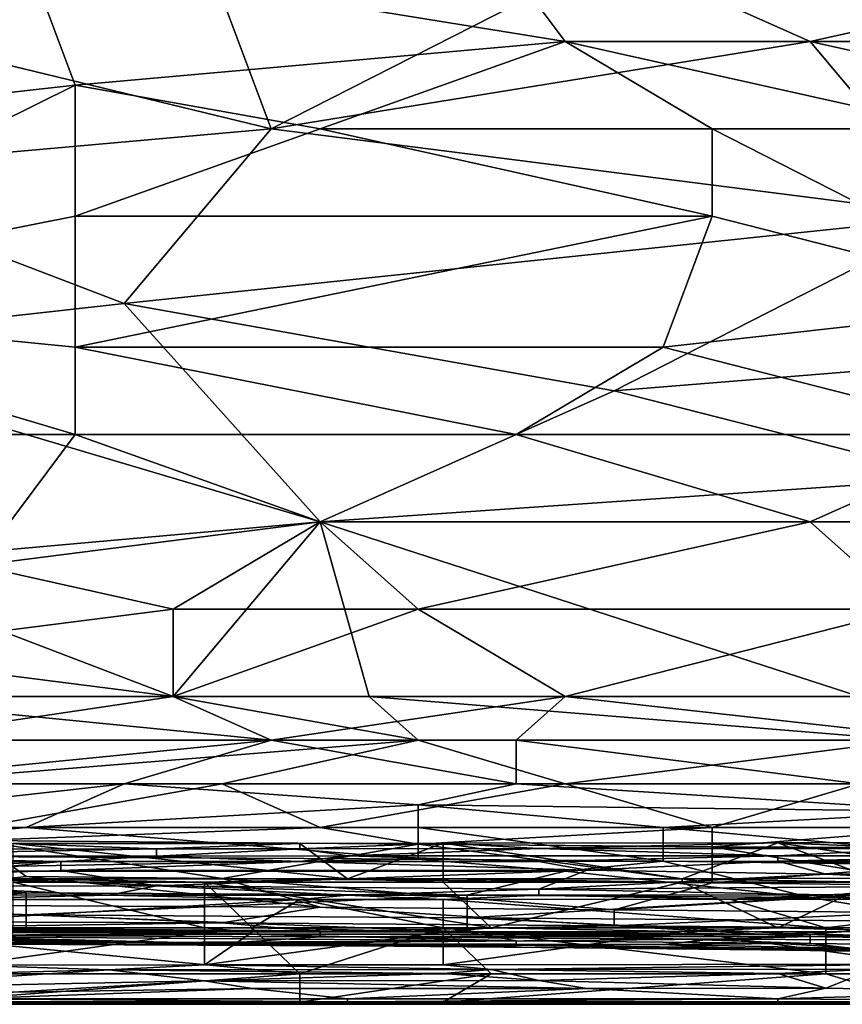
# Model space of a CAD drawing. Extents: x -1.05 to 1.05, y -0.36 to 0.36.
# Tile 110 of 226: x 0.06 to 0.16, y -0.36 to -0.25. Entities that reach past the tile are written whole.
import ezdxf

# ---------------------------------------------------------------- set-up
doc = ezdxf.new("R2010")
doc.units = 0

msp = doc.modelspace()

# ---------------------------------------------------------------- linework, layer by layer
for points in [[(0.1268, -0.24758, 0.41124), (0.11528, -0.23218, 0.41418), (0.06345, -0.23731, 0.41305)], [(0.1268, -0.24758, 0.41124), (0.18439, -0.24758, 0.41156), (0.11528, -0.23218, 0.41418)], [(0.18439, -0.24758, 0.41156), (0.20167, -0.23731, 0.41368), (0.11528, -0.23218, 0.41418)], [(0.06345, -0.23731, 0.41305), (0.00586, -0.23731, 0.4129), (0.02313, -0.25785, 0.40846)], [(0.02313, -0.25785, 0.40846), (0.06921, -0.25271, 0.40983), (0.06345, -0.23731, 0.41305)], [(0.06345, -0.23731, 0.41305), (0.06921, -0.25271, 0.40983), (0.1268, -0.24758, 0.41124)], [(0.08649, -0.24245, 0.26317), (0.13256, -0.23731, 0.26293), (0.09225, -0.25785, 0.264)], [(0.09225, -0.25785, 0.264), (0.13256, -0.23731, 0.26293), (0.1556, -0.24758, 0.26341)], [(0.1556, -0.24758, 0.26341), (0.13256, -0.23731, 0.26293), (0.20167, -0.23731, 0.26289)], [(0.1556, -0.24758, 0.26341), (0.20167, -0.23731, 0.26289), (0.20167, -0.25785, 0.26393)], [(0.02889, -0.24245, 0.26319), (0.08649, -0.24245, 0.26317), (0.09225, -0.25785, 0.264)], [(0.03465, -0.26298, 0.26434), (0.02889, -0.24245, 0.26319), (0.09225, -0.25785, 0.264)], [(0.09801, -0.25785, 0.40871), (0.1268, -0.24758, 0.41124), (0.06921, -0.25271, 0.40983)], [(0.17288, -0.26811, 0.26465), (0.09225, -0.25785, 0.264), (0.1556, -0.24758, 0.26341)], [(0.09801, -0.25785, 0.40871), (0.14408, -0.25785, 0.40897), (0.1268, -0.24758, 0.41124)], [(0.14408, -0.25785, 0.40897), (0.17288, -0.25785, 0.40917), (0.1268, -0.24758, 0.41124)], [(0.17288, -0.25785, 0.40917), (0.18439, -0.24758, 0.41156), (0.1268, -0.24758, 0.41124)], [(0.1556, -0.24758, 0.26341), (0.20167, -0.25785, 0.26393), (0.17288, -0.26811, 0.26465)], [(0.06921, -0.25271, 0.40983), (0.01738, -0.27838, 0.40318), (0.06921, -0.26811, 0.40606)], [(0.02313, -0.25785, 0.40846), (0.01738, -0.27838, 0.40318), (0.06921, -0.25271, 0.40983)], [(0.06921, -0.26811, 0.40606), (0.09801, -0.25785, 0.40871), (0.06921, -0.25271, 0.40983)], [(0.03465, -0.26298, 0.26434), (0.09225, -0.25785, 0.264), (0.07497, -0.27838, 0.26553)], [(0.06921, -0.26811, 0.40606), (0.14408, -0.26811, 0.40644), (0.09801, -0.25785, 0.40871)], [(0.07497, -0.27838, 0.26553), (0.09225, -0.25785, 0.264), (0.17288, -0.26811, 0.26465)], [(0.09801, -0.25785, 0.40871), (0.14408, -0.26811, 0.40644), (0.14408, -0.25785, 0.40897)], [(0.18439, -0.27838, 0.40412), (0.17288, -0.25785, 0.40917), (0.14408, -0.25785, 0.40897)], [(0.14408, -0.26811, 0.40644), (0.18439, -0.27838, 0.40412), (0.14408, -0.25785, 0.40897)], [(0.07497, -0.27838, 0.26553), (0.02889, -0.28351, 0.26601), (0.03465, -0.26298, 0.26434)], [(0.06921, -0.28351, 0.40199), (0.06921, -0.26811, 0.40606), (0.01738, -0.27838, 0.40318)], [(0.06921, -0.28351, 0.40199), (0.13832, -0.28351, 0.40238), (0.14408, -0.26811, 0.40644)], [(0.06921, -0.28351, 0.40199), (0.14408, -0.26811, 0.40644), (0.06921, -0.26811, 0.40606)], [(0.17288, -0.26811, 0.26465), (0.13256, -0.28864, 0.26644), (0.07497, -0.27838, 0.26553)], [(0.13256, -0.28864, 0.26644), (0.17288, -0.26811, 0.26465), (0.19591, -0.28351, 0.26589)], [(0.13832, -0.28351, 0.40238), (0.18439, -0.27838, 0.40412), (0.14408, -0.26811, 0.40644)], [(0.03465, -0.29378, 0.39887), (0.06921, -0.29378, 0.39902), (0.01738, -0.27838, 0.40318)], [(0.06921, -0.29378, 0.39902), (0.06921, -0.28351, 0.40199), (0.01738, -0.27838, 0.40318)], [(0.02889, -0.28351, 0.26601), (0.07497, -0.27838, 0.26553), (0.09801, -0.30404, 0.26802)], [(0.09801, -0.30404, 0.26802), (0.07497, -0.27838, 0.26553), (0.13256, -0.28864, 0.26644)], [(0.13832, -0.28351, 0.40238), (0.17863, -0.29378, 0.39969), (0.18439, -0.27838, 0.40412)], [(0.04041, -0.30918, 0.26865), (0.02889, -0.28351, 0.26601), (0.09801, -0.30404, 0.26802)], [(0.06921, -0.28351, 0.40199), (0.12104, -0.29378, 0.39928), (0.13832, -0.28351, 0.40238)], [(0.12104, -0.29378, 0.39928), (0.06921, -0.28351, 0.40199), (0.06921, -0.29378, 0.39902)], [(0.17863, -0.29378, 0.39969), (0.13832, -0.28351, 0.40238), (0.12104, -0.29378, 0.39928)], [(0.17288, -0.29891, 0.26738), (0.13256, -0.28864, 0.26644), (0.19591, -0.28351, 0.26589)], [(0.09801, -0.30404, 0.26802), (0.13256, -0.28864, 0.26644), (0.17288, -0.29891, 0.26738)], [(0.05769, -0.30918, 0.39404), (0.06921, -0.29378, 0.39902), (0.03465, -0.29378, 0.39887)], [(0.09801, -0.30404, 0.39589), (0.06921, -0.29378, 0.39902), (0.05769, -0.30918, 0.39404)], [(0.06921, -0.29378, 0.39902), (0.09801, -0.30404, 0.39589), (0.12104, -0.29378, 0.39928)], [(0.12104, -0.29378, 0.39928), (0.09801, -0.30404, 0.39589), (0.1556, -0.30404, 0.39618)], [(0.1556, -0.30404, 0.39618), (0.17863, -0.29378, 0.39969), (0.12104, -0.29378, 0.39928)], [(0.1556, -0.30404, 0.39618), (0.21319, -0.30404, 0.39652), (0.17863, -0.29378, 0.39969)], [(0.16136, -0.32458, 0.27034), (0.09801, -0.30404, 0.26802), (0.17288, -0.29891, 0.26738)], [(0.09801, -0.30404, 0.26802), (0.08073, -0.32458, 0.27049), (0.04041, -0.30918, 0.26865)], [(0.05769, -0.30918, 0.39404), (0.08073, -0.31431, 0.3923), (0.09801, -0.30404, 0.39589)], [(0.10952, -0.31431, 0.3924), (0.09801, -0.30404, 0.39589), (0.08073, -0.31431, 0.3923)], [(0.10376, -0.32458, 0.27042), (0.08073, -0.32458, 0.27049), (0.09801, -0.30404, 0.26802)], [(0.16136, -0.32458, 0.27034), (0.10376, -0.32458, 0.27042), (0.09801, -0.30404, 0.26802)], [(0.10952, -0.31431, 0.3924), (0.1556, -0.30404, 0.39618), (0.09801, -0.30404, 0.39589)], [(0.1556, -0.30404, 0.39618), (0.10952, -0.31431, 0.3924), (0.16712, -0.31431, 0.39261)], [(0.16712, -0.31431, 0.39261), (0.21319, -0.30404, 0.39652), (0.1556, -0.30404, 0.39618)], [(0.05193, -0.32458, 0.27052), (0.04041, -0.30918, 0.26865), (0.08073, -0.32458, 0.27049)], [(0.04041, -0.31944, 0.39035), (0.08073, -0.31431, 0.3923), (0.05769, -0.30918, 0.39404)], [(0.08073, -0.32458, 0.38836), (0.08073, -0.31431, 0.3923), (0.04041, -0.31944, 0.39035)], [(0.10952, -0.31431, 0.3924), (0.08073, -0.31431, 0.3923), (0.08073, -0.32458, 0.38836)], [(0.1268, -0.32458, 0.38852), (0.10952, -0.31431, 0.3924), (0.08073, -0.32458, 0.38836)], [(0.16712, -0.31431, 0.39261), (0.10952, -0.31431, 0.3924), (0.1268, -0.32458, 0.38852)], [(0.17863, -0.32458, 0.38874), (0.16712, -0.31431, 0.39261), (0.1268, -0.32458, 0.38852)], [(0.04041, -0.32458, 0.38831), (0.08073, -0.32458, 0.38836), (0.04041, -0.31944, 0.39035)], [(0.09225, -0.32971, 0.38611), (0.04041, -0.32458, 0.38831), (0.02313, -0.32971, 0.38594)], [(0.04041, -0.32458, 0.38831), (0.09225, -0.32971, 0.38611), (0.08073, -0.32458, 0.38836)], [(0.04617, -0.32971, 0.27125), (0.08073, -0.32458, 0.27049), (0.10952, -0.32971, 0.27111)], [(0.04617, -0.32971, 0.27125), (0.05193, -0.32458, 0.27052), (0.08073, -0.32458, 0.27049)], [(0.08073, -0.32458, 0.38836), (0.09225, -0.32971, 0.38611), (0.1268, -0.32458, 0.38852)], [(0.10952, -0.32971, 0.27111), (0.08073, -0.32458, 0.27049), (0.10376, -0.32458, 0.27042)], [(0.1268, -0.32458, 0.38852), (0.09225, -0.32971, 0.38611), (0.12104, -0.32971, 0.38627)], [(0.16712, -0.32971, 0.271), (0.10376, -0.32458, 0.27042), (0.16136, -0.32458, 0.27034)], [(0.10952, -0.32971, 0.27111), (0.10376, -0.32458, 0.27042), (0.16712, -0.32971, 0.271)], [(0.12104, -0.32971, 0.38627), (0.17288, -0.32971, 0.38646), (0.1268, -0.32458, 0.38852)], [(0.1268, -0.32458, 0.38852), (0.17288, -0.32971, 0.38646), (0.17863, -0.32458, 0.38874)], [(0.04041, -0.33484, 0.38317), (0.09225, -0.32971, 0.38611), (0.02313, -0.32971, 0.38594)], [(0.04041, -0.33484, 0.38317), (0.07497, -0.33484, 0.38329), (0.09225, -0.32971, 0.38611)], [(0.04617, -0.33484, 0.27228), (0.04617, -0.32971, 0.27125), (0.10952, -0.32971, 0.27111)], [(0.04617, -0.33484, 0.27228), (0.10952, -0.32971, 0.27111), (0.08649, -0.33484, 0.2722)], [(0.07497, -0.33484, 0.38329), (0.12104, -0.33484, 0.3836), (0.09225, -0.32971, 0.38611)], [(0.08649, -0.33484, 0.2722), (0.10952, -0.32971, 0.27111), (0.1268, -0.33484, 0.2721)], [(0.12104, -0.33484, 0.3836), (0.12104, -0.32971, 0.38627), (0.09225, -0.32971, 0.38611)], [(0.1268, -0.33484, 0.2721), (0.10952, -0.32971, 0.27111), (0.16712, -0.32971, 0.271)], [(0.16136, -0.33484, 0.38384), (0.17288, -0.32971, 0.38646), (0.12104, -0.32971, 0.38627)], [(0.12104, -0.33484, 0.3836), (0.16136, -0.33484, 0.38384), (0.12104, -0.32971, 0.38627)], [(0.1268, -0.33484, 0.2721), (0.16712, -0.32971, 0.271), (0.16136, -0.33484, 0.27203)], [(0.06345, -0.33998, 0.37987), (0.07497, -0.33484, 0.38329), (0.02889, -0.33998, 0.37975)], [(0.02889, -0.33998, 0.37975), (0.07497, -0.33484, 0.38329), (0.04041, -0.33484, 0.38317)], [(0.05769, -0.33998, 0.27268), (0.04617, -0.33484, 0.27228), (0.08649, -0.33484, 0.2722)], [(0.05769, -0.33998, 0.27268), (0.08649, -0.33484, 0.2722), (0.09801, -0.33998, 0.27242)], [(0.10952, -0.33729, 0.38201), (0.07497, -0.33484, 0.38329), (0.06345, -0.33998, 0.37987)], [(0.07497, -0.33484, 0.38329), (0.10952, -0.33729, 0.38201), (0.12104, -0.33484, 0.3836)], [(0.09801, -0.33998, 0.27242), (0.08649, -0.33484, 0.2722), (0.1268, -0.33484, 0.2721)], [(0.09801, -0.33998, 0.27242), (0.1268, -0.33484, 0.2721), (0.14408, -0.33998, 0.27229)], [(0.10952, -0.33729, 0.38201), (0.17288, -0.3381, 0.38201), (0.12104, -0.33484, 0.3836)], [(0.12104, -0.33484, 0.3836), (0.17288, -0.3381, 0.38201), (0.16136, -0.33484, 0.38384)], [(0.14408, -0.33998, 0.27229), (0.1268, -0.33484, 0.2721), (0.16136, -0.33484, 0.27203)], [(0.14408, -0.33998, 0.27229), (0.16136, -0.33484, 0.27203), (0.17288, -0.33998, 0.27231)], [(0.10952, -0.33998, 0.38019), (0.10952, -0.33729, 0.38201), (0.06345, -0.33998, 0.37987)], [(0.17288, -0.3381, 0.38201), (0.10952, -0.33729, 0.38201), (0.13832, -0.33998, 0.3804)], [(0.13832, -0.33998, 0.3804), (0.10952, -0.33729, 0.38201), (0.10952, -0.33998, 0.38019)], [(0.18439, -0.33998, 0.38089), (0.17288, -0.3381, 0.38201), (0.13832, -0.33998, 0.3804)], [(0.02889, -0.34322, 0.37709), (0.10952, -0.34369, 0.37709), (0.06345, -0.33998, 0.37987)], [(0.02889, -0.33998, 0.37975), (0.02889, -0.34322, 0.37709), (0.06345, -0.33998, 0.37987)], [(0.10952, -0.34193, 0.27388), (0.05769, -0.34149, 0.27388), (0.09801, -0.33998, 0.27242)], [(0.09801, -0.33998, 0.27242), (0.05769, -0.34149, 0.27388), (0.05769, -0.33998, 0.27268)], [(0.06345, -0.33998, 0.37987), (0.10952, -0.34369, 0.37709), (0.10952, -0.33998, 0.38019)], [(0.14408, -0.33998, 0.27229), (0.10952, -0.34193, 0.27388), (0.09801, -0.33998, 0.27242)], [(0.10952, -0.33998, 0.38019), (0.13832, -0.34392, 0.37709), (0.13832, -0.33998, 0.3804)], [(0.14408, -0.34224, 0.27388), (0.10952, -0.34193, 0.27388), (0.14408, -0.33998, 0.27229)], [(0.10952, -0.34369, 0.37709), (0.13832, -0.34392, 0.37709), (0.10952, -0.33998, 0.38019)], [(0.13832, -0.34392, 0.37709), (0.19015, -0.34462, 0.37709), (0.13832, -0.33998, 0.3804)], [(0.13832, -0.33998, 0.3804), (0.19015, -0.34462, 0.37709), (0.18439, -0.33998, 0.38089)], [(0.17863, -0.34241, 0.27388), (0.14408, -0.34224, 0.27388), (0.17288, -0.33998, 0.27231)], [(0.17288, -0.33998, 0.27231), (0.14408, -0.34224, 0.27388), (0.14408, -0.33998, 0.27229)], [(0.03381, -0.3425, 0.22619), (0.07877, -0.34248, 0.22619), (0.06191, -0.34184, 0.22245)], [(0.03381, -0.34334, 0.22992), (0.07877, -0.34332, 0.22992), (0.07877, -0.34248, 0.22619)], [(0.03381, -0.3425, 0.22619), (0.03381, -0.34334, 0.22992), (0.07877, -0.34248, 0.22619)], [(0.06345, -0.34571, 0.2788), (0.03465, -0.34903, 0.28371), (0.05769, -0.34149, 0.27388)], [(0.08649, -0.34597, 0.2788), (0.05769, -0.34149, 0.27388), (0.10952, -0.34193, 0.27388)], [(0.08649, -0.34597, 0.2788), (0.06345, -0.34571, 0.2788), (0.05769, -0.34149, 0.27388)], [(0.06191, -0.34184, 0.22245), (0.07877, -0.34248, 0.22619), (0.09562, -0.34183, 0.22245)], [(0.06191, -0.34184, 0.22245), (0.09562, -0.34183, 0.22245), (0.10124, -0.346, 0.21872)], [(0.06191, -0.346, 0.21872), (0.06191, -0.34184, 0.22245), (0.10124, -0.346, 0.21872)], [(0.07877, -0.34248, 0.22619), (0.09562, -0.34247, 0.22619), (0.09562, -0.34183, 0.22245)], [(0.07877, -0.34332, 0.22992), (0.10124, -0.34329, 0.22992), (0.09562, -0.34247, 0.22619)], [(0.07877, -0.34248, 0.22619), (0.07877, -0.34332, 0.22992), (0.09562, -0.34247, 0.22619)], [(0.14408, -0.34647, 0.2788), (0.08649, -0.34597, 0.2788), (0.10952, -0.34193, 0.27388)], [(0.09562, -0.34247, 0.22619), (0.12372, -0.34244, 0.22619), (0.11248, -0.3418, 0.22245)], [(0.09562, -0.34183, 0.22245), (0.09562, -0.34247, 0.22619), (0.11248, -0.3418, 0.22245)], [(0.09562, -0.34183, 0.22245), (0.11248, -0.3418, 0.22245), (0.10124, -0.346, 0.21872)], [(0.09562, -0.34247, 0.22619), (0.10124, -0.34329, 0.22992), (0.12372, -0.34244, 0.22619)], [(0.10124, -0.346, 0.21872), (0.11248, -0.3418, 0.22245), (0.11248, -0.346, 0.21872)], [(0.10124, -0.34329, 0.22992), (0.15182, -0.34329, 0.22992), (0.12372, -0.34244, 0.22619)], [(0.10952, -0.34193, 0.27388), (0.14408, -0.34224, 0.27388), (0.14408, -0.34647, 0.2788)], [(0.11248, -0.3418, 0.22245), (0.12372, -0.34244, 0.22619), (0.15182, -0.34177, 0.22245)], [(0.11248, -0.3418, 0.22245), (0.15182, -0.34177, 0.22245), (0.14058, -0.34598, 0.21872)], [(0.11248, -0.346, 0.21872), (0.11248, -0.3418, 0.22245), (0.14058, -0.34598, 0.21872)], [(0.12372, -0.34244, 0.22619), (0.16867, -0.34242, 0.22619), (0.15182, -0.34177, 0.22245)], [(0.12372, -0.34244, 0.22619), (0.15182, -0.34329, 0.22992), (0.16867, -0.34242, 0.22619)], [(0.14058, -0.34598, 0.21872), (0.15182, -0.34177, 0.22245), (0.16306, -0.34593, 0.21872)], [(0.14408, -0.34224, 0.27388), (0.17863, -0.34241, 0.27388), (0.16136, -0.34511, 0.27687)], [(0.14408, -0.34647, 0.2788), (0.14408, -0.34224, 0.27388), (0.16136, -0.34511, 0.27687)], [(0.15182, -0.34177, 0.22245), (0.16867, -0.34242, 0.22619), (0.19677, -0.34174, 0.22245)], [(0.15182, -0.34177, 0.22245), (0.19677, -0.34174, 0.22245), (0.17991, -0.34596, 0.21872)], [(0.16306, -0.34593, 0.21872), (0.15182, -0.34177, 0.22245), (0.17991, -0.34596, 0.21872)], [(0.15182, -0.34329, 0.22992), (0.17991, -0.3433, 0.22992), (0.16867, -0.34242, 0.22619)], [(0.01696, -0.34402, 0.23366), (0.06753, -0.34396, 0.23366), (0.03381, -0.34334, 0.22992)], [(0.10952, -0.34369, 0.37709), (0.02889, -0.34322, 0.37709), (0.02889, -0.34511, 0.3752)], [(0.1268, -0.34511, 0.37585), (0.10952, -0.34369, 0.37709), (0.02889, -0.34511, 0.3752)], [(0.03381, -0.34334, 0.22992), (0.06753, -0.34396, 0.23366), (0.07877, -0.34332, 0.22992)], [(0.06753, -0.34396, 0.23366), (0.09562, -0.34396, 0.23366), (0.07877, -0.34332, 0.22992)], [(0.07877, -0.34332, 0.22992), (0.09562, -0.34396, 0.23366), (0.10124, -0.34329, 0.22992)], [(0.09562, -0.34396, 0.23366), (0.12372, -0.34395, 0.23366), (0.10124, -0.34329, 0.22992)], [(0.10124, -0.34329, 0.22992), (0.12372, -0.34395, 0.23366), (0.15182, -0.34329, 0.22992)], [(0.13832, -0.34392, 0.37709), (0.10952, -0.34369, 0.37709), (0.1268, -0.34511, 0.37585)], [(0.12372, -0.34395, 0.23366), (0.15182, -0.34392, 0.23366), (0.15182, -0.34329, 0.22992)], [(0.15182, -0.34329, 0.22992), (0.15182, -0.34392, 0.23366), (0.17991, -0.3433, 0.22992)], [(0.15182, -0.34392, 0.23366), (0.20239, -0.34393, 0.23366), (0.17991, -0.3433, 0.22992)], [(0.01696, -0.34402, 0.23366), (0.02819, -0.34552, 0.24486), (0.06753, -0.34396, 0.23366)], [(0.02819, -0.34552, 0.24486), (0.05067, -0.34554, 0.24486), (0.06753, -0.34396, 0.23366)], [(0.05067, -0.34554, 0.24486), (0.06753, -0.34503, 0.24113), (0.06753, -0.34396, 0.23366)], [(0.09562, -0.34396, 0.23366), (0.06753, -0.34503, 0.24113), (0.12934, -0.34498, 0.24113)], [(0.06753, -0.34396, 0.23366), (0.06753, -0.34503, 0.24113), (0.09562, -0.34396, 0.23366)], [(0.09562, -0.34396, 0.23366), (0.12934, -0.34498, 0.24113), (0.12372, -0.34395, 0.23366)], [(0.12934, -0.34498, 0.24113), (0.15182, -0.34392, 0.23366), (0.12372, -0.34395, 0.23366)], [(0.1556, -0.3482, 0.37218), (0.13832, -0.34392, 0.37709), (0.1268, -0.34511, 0.37585)], [(0.12934, -0.34498, 0.24113), (0.15744, -0.34544, 0.24486), (0.15182, -0.34392, 0.23366)], [(0.19015, -0.34462, 0.37709), (0.13832, -0.34392, 0.37709), (0.1556, -0.3482, 0.37218)], [(0.15182, -0.34392, 0.23366), (0.19677, -0.34494, 0.24113), (0.20239, -0.34393, 0.23366)], [(0.15744, -0.34544, 0.24486), (0.19677, -0.34494, 0.24113), (0.15182, -0.34392, 0.23366)], [(0.1556, -0.3482, 0.37218), (0.19015, -0.34854, 0.37218), (0.19015, -0.34462, 0.37709)], [(-0.01142, -0.34749, 0.37218), (0.06345, -0.34766, 0.37218), (0.02889, -0.34511, 0.3752)], [(0.02889, -0.34511, 0.3752), (0.11528, -0.34793, 0.37218), (0.1268, -0.34511, 0.37585)], [(0.06345, -0.34766, 0.37218), (0.11528, -0.34793, 0.37218), (0.02889, -0.34511, 0.3752)], [(0.03465, -0.34903, 0.28371), (0.06345, -0.34571, 0.2788), (0.09801, -0.34934, 0.28371)], [(0.05067, -0.34554, 0.24486), (0.07877, -0.34681, 0.25607), (0.06753, -0.34503, 0.24113)], [(0.05067, -0.34554, 0.24486), (0.05067, -0.34684, 0.25607), (0.07877, -0.34681, 0.25607)], [(0.08439, -0.34639, 0.21854), (0.06191, -0.34639, 0.21854), (0.06191, -0.346, 0.21872)], [(0.10124, -0.346, 0.21872), (0.08439, -0.34639, 0.21854), (0.06191, -0.346, 0.21872)], [(0.06345, -0.34571, 0.2788), (0.08649, -0.34597, 0.2788), (0.09801, -0.34934, 0.28371)], [(0.06753, -0.34503, 0.24113), (0.07877, -0.34681, 0.25607), (0.12934, -0.34498, 0.24113)], [(0.12934, -0.34498, 0.24113), (0.07877, -0.34681, 0.25607), (0.12372, -0.3472, 0.25981)], [(0.11248, -0.34639, 0.21855), (0.08439, -0.34639, 0.21854), (0.10124, -0.346, 0.21872)], [(0.08649, -0.34597, 0.2788), (0.14408, -0.34647, 0.2788), (0.13256, -0.34964, 0.28371)], [(0.09801, -0.34934, 0.28371), (0.08649, -0.34597, 0.2788), (0.13256, -0.34964, 0.28371)], [(0.11248, -0.346, 0.21872), (0.11248, -0.34639, 0.21855), (0.10124, -0.346, 0.21872)], [(0.14058, -0.34598, 0.21872), (0.14058, -0.34639, 0.21853), (0.11248, -0.346, 0.21872)], [(0.14058, -0.34639, 0.21853), (0.11248, -0.34639, 0.21855), (0.11248, -0.346, 0.21872)], [(0.11528, -0.34793, 0.37218), (0.1556, -0.3482, 0.37218), (0.1268, -0.34511, 0.37585)], [(0.15744, -0.34544, 0.24486), (0.12934, -0.34498, 0.24113), (0.12372, -0.3472, 0.25981)], [(0.15744, -0.34544, 0.24486), (0.12372, -0.3472, 0.25981), (0.18553, -0.34677, 0.25607)], [(0.16306, -0.34593, 0.21872), (0.16306, -0.34639, 0.21852), (0.14058, -0.34598, 0.21872)], [(0.16306, -0.34639, 0.21852), (0.14058, -0.34639, 0.21853), (0.14058, -0.34598, 0.21872)], [(0.17863, -0.34687, 0.2788), (0.14408, -0.34647, 0.2788), (0.16136, -0.34511, 0.27687)], [(0.15744, -0.34544, 0.24486), (0.20801, -0.34588, 0.2486), (0.19677, -0.34494, 0.24113)], [(0.15744, -0.34544, 0.24486), (0.18553, -0.34677, 0.25607), (0.20801, -0.34588, 0.2486)], [(0.05067, -0.34684, 0.25607), (0.07315, -0.34792, 0.26728), (0.07877, -0.34681, 0.25607)], [(0.05067, -0.34789, 0.26728), (0.07315, -0.34792, 0.26728), (0.05067, -0.34684, 0.25607)], [(0.08439, -0.35177, 0.2185), (0.06191, -0.34639, 0.21854), (0.08439, -0.34639, 0.21854)], [(0.06191, -0.35177, 0.21847), (0.06191, -0.34639, 0.21854), (0.08439, -0.35177, 0.2185)], [(0.07315, -0.34792, 0.26728), (0.10124, -0.3479, 0.26728), (0.07877, -0.34681, 0.25607)], [(0.07877, -0.34681, 0.25607), (0.10124, -0.3479, 0.26728), (0.12372, -0.3472, 0.25981)], [(0.09001, -0.35177, 0.21848), (0.08439, -0.34639, 0.21854), (0.1181, -0.35177, 0.2185)], [(0.1181, -0.35177, 0.2185), (0.08439, -0.34639, 0.21854), (0.11248, -0.34639, 0.21855)], [(0.08439, -0.35177, 0.2185), (0.08439, -0.34639, 0.21854), (0.09001, -0.35177, 0.21848)], [(0.1181, -0.35177, 0.2185), (0.11248, -0.34639, 0.21855), (0.14058, -0.34639, 0.21853)], [(0.1181, -0.35177, 0.2185), (0.14058, -0.34639, 0.21853), (0.15182, -0.35177, 0.21851)], [(0.12372, -0.3472, 0.25981), (0.15744, -0.34788, 0.26728), (0.18553, -0.34677, 0.25607)], [(0.14408, -0.34647, 0.2788), (0.17863, -0.34687, 0.2788), (0.13256, -0.34964, 0.28371)], [(0.13256, -0.34964, 0.28371), (0.17863, -0.34687, 0.2788), (0.16712, -0.34995, 0.28371)], [(0.15182, -0.35177, 0.21851), (0.14058, -0.34639, 0.21853), (0.16306, -0.34639, 0.21852)], [(0.15182, -0.35177, 0.21851), (0.16306, -0.34639, 0.21852), (0.16867, -0.35177, 0.2185)], [(0.15744, -0.34788, 0.26728), (0.17991, -0.34789, 0.26728), (0.18553, -0.34677, 0.25607)], [(-0.01142, -0.34749, 0.37218), (0.02889, -0.3502, 0.36726), (0.06345, -0.34766, 0.37218)], [(0.06345, -0.35024, 0.36743), (0.06345, -0.34766, 0.37218), (0.02889, -0.3502, 0.36726)], [(0.05067, -0.34789, 0.26728), (0.05067, -0.34842, 0.27101), (0.07315, -0.34792, 0.26728)], [(0.05067, -0.34842, 0.27101), (0.09562, -0.34844, 0.27101), (0.07315, -0.34792, 0.26728)], [(0.06345, -0.34766, 0.37218), (0.06345, -0.35024, 0.36743), (0.11528, -0.34793, 0.37218)], [(0.06345, -0.35024, 0.36743), (0.11528, -0.35059, 0.36726), (0.11528, -0.34793, 0.37218)], [(0.07315, -0.34792, 0.26728), (0.09562, -0.34844, 0.27101), (0.10124, -0.3479, 0.26728)], [(0.09562, -0.34844, 0.27101), (0.11248, -0.34841, 0.27101), (0.10124, -0.3479, 0.26728)], [(0.10124, -0.3479, 0.26728), (0.12372, -0.34791, 0.26728), (0.12372, -0.3472, 0.25981)], [(0.10124, -0.3479, 0.26728), (0.11248, -0.34841, 0.27101), (0.12372, -0.34791, 0.26728)], [(0.11248, -0.34841, 0.27101), (0.1462, -0.34838, 0.27101), (0.12372, -0.34791, 0.26728)], [(0.1556, -0.3482, 0.37218), (0.11528, -0.34793, 0.37218), (0.11528, -0.35059, 0.36726)], [(0.11528, -0.35059, 0.36726), (0.17288, -0.351, 0.36726), (0.1556, -0.3482, 0.37218)], [(0.12372, -0.34791, 0.26728), (0.15744, -0.34788, 0.26728), (0.12372, -0.3472, 0.25981)], [(0.12372, -0.34791, 0.26728), (0.1462, -0.34838, 0.27101), (0.15744, -0.34788, 0.26728)], [(0.15744, -0.34788, 0.26728), (0.1462, -0.34838, 0.27101), (0.17991, -0.34789, 0.26728)], [(0.1462, -0.34838, 0.27101), (0.18553, -0.34841, 0.27101), (0.17991, -0.34789, 0.26728)], [(0.1556, -0.3482, 0.37218), (0.17288, -0.351, 0.36726), (0.19015, -0.34854, 0.37218)], [(0.08649, -0.35117, 0.28862), (0.00586, -0.35091, 0.28862), (0.03465, -0.34903, 0.28371)], [(0.03465, -0.34903, 0.28371), (0.09801, -0.34934, 0.28371), (0.08649, -0.35117, 0.28862)], [(0.05067, -0.34842, 0.27101), (0.03943, -0.35177, 0.27438), (0.09562, -0.34844, 0.27101)], [(0.03943, -0.35177, 0.27438), (0.09001, -0.35177, 0.27438), (0.09562, -0.34844, 0.27101)], [(0.09801, -0.34934, 0.28371), (0.13256, -0.35152, 0.28862), (0.08649, -0.35117, 0.28862)], [(0.09001, -0.35177, 0.27438), (0.11248, -0.35177, 0.27441), (0.09562, -0.34844, 0.27101)], [(0.09562, -0.34844, 0.27101), (0.11248, -0.35177, 0.27441), (0.11248, -0.34841, 0.27101)], [(0.09801, -0.34934, 0.28371), (0.13256, -0.34964, 0.28371), (0.13256, -0.35152, 0.28862)], [(0.11248, -0.34841, 0.27101), (0.15744, -0.35177, 0.27442), (0.1462, -0.34838, 0.27101)], [(0.11248, -0.35177, 0.27441), (0.15744, -0.35177, 0.27442), (0.11248, -0.34841, 0.27101)], [(0.1462, -0.34838, 0.27101), (0.15744, -0.35177, 0.27442), (0.18553, -0.34841, 0.27101)], [(0.15744, -0.35177, 0.27442), (0.21363, -0.35177, 0.27439), (0.18553, -0.34841, 0.27101)], [(0.02889, -0.3502, 0.36726), (0.01738, -0.35166, 0.36235), (0.06345, -0.35189, 0.36235)], [(0.02889, -0.3502, 0.36726), (0.06345, -0.35189, 0.36235), (0.06345, -0.35024, 0.36743)], [(0.06345, -0.35024, 0.36743), (0.11528, -0.35221, 0.36235), (0.11528, -0.35059, 0.36726)], [(0.06345, -0.35189, 0.36235), (0.11528, -0.35221, 0.36235), (0.06345, -0.35024, 0.36743)], [(0.11528, -0.35221, 0.36235), (0.1556, -0.35255, 0.36235), (0.11528, -0.35059, 0.36726)], [(0.11528, -0.35059, 0.36726), (0.1556, -0.35255, 0.36235), (0.17288, -0.351, 0.36726)], [(0.13256, -0.35152, 0.28862), (0.13256, -0.34964, 0.28371), (0.16712, -0.34995, 0.28371)], [(0.17288, -0.35183, 0.28862), (0.13256, -0.35152, 0.28862), (0.16712, -0.34995, 0.28371)], [(0.00586, -0.35091, 0.28862), (0.08649, -0.35117, 0.28862), (0.03465, -0.3519, 0.29354)], [(0.01738, -0.35166, 0.36235), (0.04617, -0.35273, 0.35743), (0.06345, -0.35189, 0.36235)], [(0.03465, -0.3519, 0.29354), (0.08649, -0.35117, 0.28862), (0.09801, -0.35217, 0.29354)], [(0.09562, -0.35716, 0.27451), (0.09001, -0.35177, 0.27438), (0.03943, -0.35177, 0.27438)], [(0.04505, -0.35716, 0.27447), (0.09562, -0.35716, 0.27451), (0.03943, -0.35177, 0.27438)], [(0.08439, -0.35222, 0.21872), (0.06191, -0.35229, 0.21872), (0.06191, -0.35177, 0.21847)], [(0.08439, -0.35177, 0.2185), (0.08439, -0.35222, 0.21872), (0.06191, -0.35177, 0.21847)], [(0.09001, -0.35177, 0.21848), (0.09001, -0.35227, 0.21872), (0.08439, -0.35177, 0.2185)], [(0.09001, -0.35227, 0.21872), (0.08439, -0.35222, 0.21872), (0.08439, -0.35177, 0.2185)], [(0.08649, -0.35117, 0.28862), (0.13256, -0.35152, 0.28862), (0.09801, -0.35217, 0.29354)], [(0.11248, -0.35223, 0.21872), (0.09001, -0.35227, 0.21872), (0.09001, -0.35177, 0.21848)], [(0.1181, -0.35177, 0.2185), (0.11248, -0.35223, 0.21872), (0.09001, -0.35177, 0.21848)], [(0.09562, -0.35716, 0.27451), (0.11248, -0.35177, 0.27441), (0.09001, -0.35177, 0.27438)], [(0.09562, -0.35716, 0.27451), (0.1181, -0.35716, 0.27452), (0.11248, -0.35177, 0.27441)], [(0.09801, -0.35217, 0.29354), (0.13256, -0.35152, 0.28862), (0.14984, -0.35251, 0.29354)], [(0.15744, -0.35716, 0.2745), (0.15744, -0.35177, 0.27442), (0.11248, -0.35177, 0.27441)], [(0.1181, -0.35716, 0.27452), (0.15744, -0.35716, 0.2745), (0.11248, -0.35177, 0.27441)], [(0.14058, -0.3522, 0.21872), (0.11248, -0.35223, 0.21872), (0.1181, -0.35177, 0.2185)], [(0.15182, -0.35177, 0.21851), (0.14058, -0.3522, 0.21872), (0.1181, -0.35177, 0.2185)], [(0.13256, -0.35152, 0.28862), (0.17288, -0.35183, 0.28862), (0.14984, -0.35251, 0.29354)], [(0.16867, -0.35222, 0.21872), (0.14058, -0.3522, 0.21872), (0.15182, -0.35177, 0.21851)], [(0.14984, -0.35251, 0.29354), (0.17288, -0.35183, 0.28862), (0.19591, -0.35294, 0.29354)], [(0.16867, -0.35177, 0.2185), (0.16867, -0.35222, 0.21872), (0.15182, -0.35177, 0.21851)], [(0.1556, -0.35255, 0.36235), (0.21319, -0.35312, 0.36235), (0.17288, -0.351, 0.36726)], [(0.21363, -0.35716, 0.27453), (0.21363, -0.35177, 0.27439), (0.15744, -0.35177, 0.27442)], [(0.15744, -0.35716, 0.2745), (0.21363, -0.35716, 0.27453), (0.15744, -0.35177, 0.27442)], [(0.0001, -0.35338, 0.34269), (0.04617, -0.35262, 0.3132), (0.07497, -0.35374, 0.34269)], [(0.0001, -0.35304, 0.35252), (0.07497, -0.35348, 0.35252), (0.04617, -0.35273, 0.35743)], [(0.03465, -0.3519, 0.29354), (0.09801, -0.35217, 0.29354), (0.04041, -0.35222, 0.29845)], [(0.04041, -0.35222, 0.29845), (0.09801, -0.35217, 0.29354), (0.09801, -0.35251, 0.29845)], [(0.04041, -0.35222, 0.29845), (0.09801, -0.35251, 0.29845), (0.04617, -0.35262, 0.3132)], [(0.04617, -0.35273, 0.35743), (0.12104, -0.35328, 0.35743), (0.06345, -0.35189, 0.36235)], [(0.04617, -0.35262, 0.3132), (0.09801, -0.35251, 0.29845), (0.09801, -0.35283, 0.3132)], [(0.04617, -0.35262, 0.3132), (0.08649, -0.35358, 0.33286), (0.07497, -0.35374, 0.34269)], [(0.04617, -0.35262, 0.3132), (0.09801, -0.35283, 0.3132), (0.08649, -0.35358, 0.33286)], [(0.04617, -0.35273, 0.35743), (0.07497, -0.35348, 0.35252), (0.12104, -0.35328, 0.35743)], [(0.05629, -0.35614, 0.22245), (0.08439, -0.35222, 0.21872), (0.08439, -0.3561, 0.22245)], [(0.06191, -0.35229, 0.21872), (0.08439, -0.35222, 0.21872), (0.05629, -0.35614, 0.22245)], [(0.06345, -0.35189, 0.36235), (0.12104, -0.35328, 0.35743), (0.11528, -0.35221, 0.36235)], [(0.08439, -0.35222, 0.21872), (0.09001, -0.35227, 0.21872), (0.08439, -0.3561, 0.22245)], [(0.08439, -0.3561, 0.22245), (0.11248, -0.35223, 0.21872), (0.11248, -0.3561, 0.22245)], [(0.09001, -0.35227, 0.21872), (0.11248, -0.35223, 0.21872), (0.08439, -0.3561, 0.22245)], [(0.08649, -0.35358, 0.33286), (0.09801, -0.35283, 0.3132), (0.14408, -0.35307, 0.3132)], [(0.09801, -0.35217, 0.29354), (0.14984, -0.35251, 0.29354), (0.09801, -0.35251, 0.29845)], [(0.09801, -0.35251, 0.29845), (0.1556, -0.35278, 0.29845), (0.09801, -0.35283, 0.3132)], [(0.09801, -0.35251, 0.29845), (0.14984, -0.35251, 0.29354), (0.1556, -0.35278, 0.29845)], [(0.09801, -0.35283, 0.3132), (0.1556, -0.35278, 0.29845), (0.14408, -0.35307, 0.3132)], [(0.11248, -0.3561, 0.22245), (0.14058, -0.3522, 0.21872), (0.16867, -0.35604, 0.22245)], [(0.11248, -0.35223, 0.21872), (0.14058, -0.3522, 0.21872), (0.11248, -0.3561, 0.22245)], [(0.11528, -0.35221, 0.36235), (0.1556, -0.35361, 0.35743), (0.1556, -0.35255, 0.36235)], [(0.12104, -0.35328, 0.35743), (0.1556, -0.35361, 0.35743), (0.11528, -0.35221, 0.36235)], [(0.14058, -0.3522, 0.21872), (0.16867, -0.35222, 0.21872), (0.16867, -0.35604, 0.22245)], [(0.1556, -0.35278, 0.29845), (0.17863, -0.35323, 0.30828), (0.14408, -0.35307, 0.3132)], [(0.14984, -0.35251, 0.29354), (0.19591, -0.35294, 0.29354), (0.1556, -0.35278, 0.29845)], [(0.1556, -0.35361, 0.35743), (0.19015, -0.35403, 0.35743), (0.1556, -0.35255, 0.36235)], [(0.1556, -0.35255, 0.36235), (0.19015, -0.35403, 0.35743), (0.21319, -0.35312, 0.36235)], [(0.1556, -0.35278, 0.29845), (0.19591, -0.35294, 0.29354), (0.17863, -0.35323, 0.30828)], [(0.0001, -0.35304, 0.35252), (0.04617, -0.35352, 0.3476), (0.07497, -0.35348, 0.35252)], [(0.0001, -0.35338, 0.34269), (0.07497, -0.35374, 0.34269), (0.04617, -0.35352, 0.3476)], [(0.04617, -0.35352, 0.3476), (0.09801, -0.35384, 0.3476), (0.07497, -0.35348, 0.35252)], [(0.04617, -0.35352, 0.3476), (0.07497, -0.35374, 0.34269), (0.09801, -0.35384, 0.3476)], [(0.07497, -0.35348, 0.35252), (0.12104, -0.3538, 0.35252), (0.12104, -0.35328, 0.35743)], [(0.07497, -0.35348, 0.35252), (0.09801, -0.35384, 0.3476), (0.12104, -0.3538, 0.35252)], [(0.07497, -0.35374, 0.34269), (0.08649, -0.35358, 0.33286), (0.10952, -0.35393, 0.34269)], [(0.07497, -0.35374, 0.34269), (0.10952, -0.35393, 0.34269), (0.09801, -0.35384, 0.3476)], [(0.08649, -0.35358, 0.33286), (0.14408, -0.35307, 0.3132), (0.13832, -0.35373, 0.32794)], [(0.08649, -0.35358, 0.33286), (0.13832, -0.35373, 0.32794), (0.10952, -0.35393, 0.34269)], [(0.09801, -0.35384, 0.3476), (0.14984, -0.35432, 0.3476), (0.12104, -0.3538, 0.35252)], [(0.09801, -0.35384, 0.3476), (0.10952, -0.35393, 0.34269), (0.14984, -0.35432, 0.3476)], [(0.10952, -0.35393, 0.34269), (0.13832, -0.35373, 0.32794), (0.14984, -0.35433, 0.34269)], [(0.10952, -0.35393, 0.34269), (0.14984, -0.35433, 0.34269), (0.14984, -0.35432, 0.3476)], [(0.12104, -0.35328, 0.35743), (0.12104, -0.3538, 0.35252), (0.1556, -0.35361, 0.35743)], [(0.12104, -0.3538, 0.35252), (0.16136, -0.35427, 0.35252), (0.1556, -0.35361, 0.35743)], [(0.12104, -0.3538, 0.35252), (0.14984, -0.35432, 0.3476), (0.16136, -0.35427, 0.35252)], [(0.13832, -0.35373, 0.32794), (0.14408, -0.35307, 0.3132), (0.16136, -0.35417, 0.33286)], [(0.13832, -0.35373, 0.32794), (0.16136, -0.35417, 0.33286), (0.14984, -0.35433, 0.34269)], [(0.14408, -0.35307, 0.3132), (0.17863, -0.35323, 0.30828), (0.16136, -0.35417, 0.33286)], [(0.1556, -0.35361, 0.35743), (0.16136, -0.35427, 0.35252), (0.19015, -0.35403, 0.35743)], [(0.14984, -0.35433, 0.34269), (0.16136, -0.35417, 0.33286), (0.17863, -0.35472, 0.34269)], [(0.14984, -0.35432, 0.3476), (0.17863, -0.35473, 0.3476), (0.16136, -0.35427, 0.35252)], [(0.14984, -0.35432, 0.3476), (0.17863, -0.35472, 0.34269), (0.17863, -0.35473, 0.3476)], [(0.14984, -0.35433, 0.34269), (0.17863, -0.35472, 0.34269), (0.14984, -0.35432, 0.3476)], [(0.05629, -0.35614, 0.22245), (0.08439, -0.3561, 0.22245), (0.07315, -0.35668, 0.22619)], [(0.05629, -0.35714, 0.22992), (0.05629, -0.35614, 0.22245), (0.07315, -0.35668, 0.22619)], [(0.07315, -0.35668, 0.22619), (0.08439, -0.3561, 0.22245), (0.1181, -0.35665, 0.22619)], [(0.08439, -0.3561, 0.22245), (0.11248, -0.3561, 0.22245), (0.1181, -0.35665, 0.22619)], [(0.11248, -0.3561, 0.22245), (0.16867, -0.35604, 0.22245), (0.1181, -0.35665, 0.22619)], [(0.1181, -0.35665, 0.22619), (0.16867, -0.35604, 0.22245), (0.16306, -0.35663, 0.22619)], [(0.03943, -0.35887, 0.24486), (0.07315, -0.35668, 0.22619), (0.08439, -0.35797, 0.23739)], [(0.05629, -0.35714, 0.22992), (0.07315, -0.35668, 0.22619), (0.03943, -0.35887, 0.24486)], [(0.04505, -0.35716, 0.27447), (0.05067, -0.36049, 0.27101), (0.09562, -0.35716, 0.27451)], [(0.05067, -0.36049, 0.27101), (0.09562, -0.36049, 0.27101), (0.09562, -0.35716, 0.27451)], [(0.07315, -0.35668, 0.22619), (0.1181, -0.35665, 0.22619), (0.11248, -0.35713, 0.22992)], [(0.11248, -0.35713, 0.22992), (0.08439, -0.35797, 0.23739), (0.07315, -0.35668, 0.22619)], [(0.08439, -0.35797, 0.23739), (0.11248, -0.35713, 0.22992), (0.12372, -0.35796, 0.23739)], [(0.09562, -0.35716, 0.27451), (0.09562, -0.36049, 0.27101), (0.1181, -0.35716, 0.27452)], [(0.09562, -0.36049, 0.27101), (0.11248, -0.36051, 0.27101), (0.1181, -0.35716, 0.27452)], [(0.1181, -0.35665, 0.22619), (0.12372, -0.35796, 0.23739), (0.11248, -0.35713, 0.22992)], [(0.11248, -0.36051, 0.27101), (0.16867, -0.36048, 0.27101), (0.15744, -0.35716, 0.2745)], [(0.1181, -0.35716, 0.27452), (0.11248, -0.36051, 0.27101), (0.15744, -0.35716, 0.2745)], [(0.1181, -0.35665, 0.22619), (0.16306, -0.35663, 0.22619), (0.15182, -0.35711, 0.22992)], [(0.15182, -0.35711, 0.22992), (0.12372, -0.35796, 0.23739), (0.1181, -0.35665, 0.22619)], [(0.15182, -0.35711, 0.22992), (0.15744, -0.35886, 0.24486), (0.12372, -0.35796, 0.23739)], [(0.16306, -0.35663, 0.22619), (0.15744, -0.35886, 0.24486), (0.15182, -0.35711, 0.22992)], [(0.15744, -0.35886, 0.24486), (0.16306, -0.35663, 0.22619), (0.17991, -0.35928, 0.2486)], [(0.15744, -0.35716, 0.2745), (0.16867, -0.36048, 0.27101), (0.21363, -0.35716, 0.27453)], [(0.03943, -0.35887, 0.24486), (0.08439, -0.35797, 0.23739), (0.06191, -0.35932, 0.2486)], [(0.08439, -0.35797, 0.23739), (0.09001, -0.35888, 0.24486), (0.06191, -0.35932, 0.2486)], [(0.08439, -0.35797, 0.23739), (0.12372, -0.35796, 0.23739), (0.12934, -0.35887, 0.24486)], [(0.09001, -0.35888, 0.24486), (0.08439, -0.35797, 0.23739), (0.12934, -0.35887, 0.24486)], [(0.12934, -0.35887, 0.24486), (0.12372, -0.35796, 0.23739), (0.15744, -0.35886, 0.24486)], [(0.05629, -0.36011, 0.25607), (0.09001, -0.35888, 0.24486), (0.10124, -0.36012, 0.25607)], [(0.06191, -0.35932, 0.2486), (0.09001, -0.35888, 0.24486), (0.05629, -0.36011, 0.25607)], [(0.09001, -0.35888, 0.24486), (0.12934, -0.35887, 0.24486), (0.10124, -0.36012, 0.25607)], [(0.10124, -0.36012, 0.25607), (0.12934, -0.35887, 0.24486), (0.15182, -0.36011, 0.25607)], [(0.12934, -0.35887, 0.24486), (0.15744, -0.35886, 0.24486), (0.15182, -0.36011, 0.25607)], [(0.15744, -0.35886, 0.24486), (0.17991, -0.35928, 0.2486), (0.15182, -0.36011, 0.25607)], [(0.15182, -0.36011, 0.25607), (0.17991, -0.35928, 0.2486), (0.19677, -0.36045, 0.25981)], [(0.05067, -0.36045, 0.25981), (0.05629, -0.36011, 0.25607), (0.10124, -0.36046, 0.25981)], [(0.05067, -0.36045, 0.25981), (0.10124, -0.36046, 0.25981), (0.06191, -0.36068, 0.26354)], [(0.05067, -0.36074, 0.26728), (0.10124, -0.36074, 0.26728), (0.05067, -0.36049, 0.27101)], [(0.05067, -0.36049, 0.27101), (0.10124, -0.36074, 0.26728), (0.09562, -0.36049, 0.27101)], [(0.05067, -0.36074, 0.26728), (0.06191, -0.36068, 0.26354), (0.10124, -0.36074, 0.26728)], [(0.05629, -0.36011, 0.25607), (0.10124, -0.36012, 0.25607), (0.10124, -0.36046, 0.25981)], [(0.06191, -0.36068, 0.26354), (0.10124, -0.36046, 0.25981), (0.10124, -0.36066, 0.26354)], [(0.06191, -0.36068, 0.26354), (0.10124, -0.36066, 0.26354), (0.10124, -0.36074, 0.26728)], [(0.09562, -0.36049, 0.27101), (0.10124, -0.36074, 0.26728), (0.11248, -0.36051, 0.27101)], [(0.10124, -0.36012, 0.25607), (0.15182, -0.36011, 0.25607), (0.10124, -0.36046, 0.25981)], [(0.10124, -0.36046, 0.25981), (0.15182, -0.36011, 0.25607), (0.15182, -0.36047, 0.25981)], [(0.10124, -0.36046, 0.25981), (0.15182, -0.36047, 0.25981), (0.15182, -0.36068, 0.26354)], [(0.10124, -0.36066, 0.26354), (0.10124, -0.36046, 0.25981), (0.15182, -0.36068, 0.26354)], [(0.10124, -0.36074, 0.26728), (0.16306, -0.36075, 0.26728), (0.11248, -0.36051, 0.27101)], [(0.10124, -0.36066, 0.26354), (0.15182, -0.36068, 0.26354), (0.10124, -0.36074, 0.26728)], [(0.10124, -0.36074, 0.26728), (0.15182, -0.36068, 0.26354), (0.16306, -0.36075, 0.26728)], [(0.11248, -0.36051, 0.27101), (0.16306, -0.36075, 0.26728), (0.16867, -0.36048, 0.27101)], [(0.15182, -0.36011, 0.25607), (0.19677, -0.36045, 0.25981), (0.15182, -0.36047, 0.25981)], [(0.15182, -0.36047, 0.25981), (0.19677, -0.36045, 0.25981), (0.21363, -0.36068, 0.26354)], [(0.15182, -0.36068, 0.26354), (0.15182, -0.36047, 0.25981), (0.21363, -0.36068, 0.26354)], [(0.15182, -0.36068, 0.26354), (0.21363, -0.36068, 0.26354), (0.16306, -0.36075, 0.26728)]]:
    msp.add_3dface(points)

doc.saveas('drawing.dxf')
